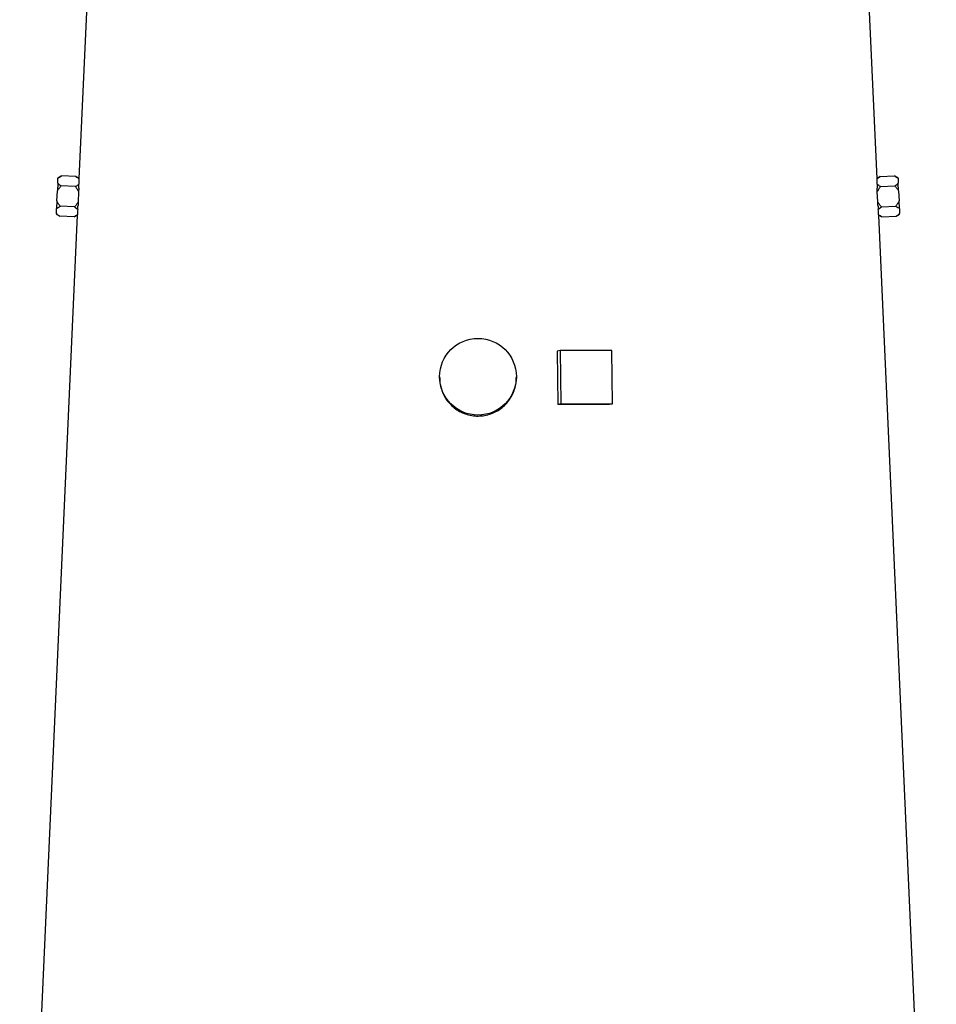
# Model space of a CAD drawing. Header units: millimetres. Extents: x 563 to 1408, y 660 to 2507.
# Tile 5 of 7: x 770 to 1200, y 1583 to 2045. Entities that reach past the tile are written whole.
import ezdxf

# ---------------------------------------------------------------- set-up
doc = ezdxf.new("R2010")
doc.units = ezdxf.units.MM

msp = doc.modelspace()

# ---------------------------------------------------------------- linework, layer by layer
at = {"color": 7, "linetype": 'Continuous', "lineweight": 25}
for p, q in [((802.32, 2062.15), (798.22, 1970.76)), ((1172.64, 1970.78), (1168.54, 2062.15)), ((788.26, 1968.55), (788.1, 1964.93)), ((788.26, 1968.55), (788.37, 1970.88)), ((788.38, 1971.14), (788.37, 1970.88)), ((790.06, 1972.01), (788.38, 1971.14)), ((796.77, 1971.71), (790.06, 1972.01)), ((798.23, 1970.78), (796.77, 1971.71)), ((798.22, 1970.58), (798.22, 1970.76)), ((1174.09, 1971.71), (1172.64, 1970.78)), ((1174.09, 1971.71), (1180.8, 1972.01)), ((1182.49, 1971.14), (1180.8, 1972.01)), ((1182.5, 1970.88), (1182.49, 1971.14)), ((1182.5, 1970.88), (1182.6, 1968.55)), ((1182.76, 1964.93), (1182.6, 1968.55)), ((787.89, 1960.27), (788.1, 1964.93)), ((796.56, 1966.97), (789.85, 1967.27)), ((798.09, 1964.48), (797.88, 1959.82)), ((798.17, 1966.25), (798.09, 1964.48)), ((1172.77, 1964.48), (1172.7, 1966.25)), ((1172.98, 1959.82), (1172.77, 1964.48)), ((1174.31, 1966.97), (1181.02, 1967.27)), ((1182.76, 1964.93), (1182.97, 1960.27)), ((787.89, 1960.27), (787.73, 1956.65)), ((797.88, 1959.82), (797.8, 1958.06)), ((1173.06, 1958.06), (1172.98, 1959.82)), ((1183.14, 1956.65), (1182.97, 1960.27)), ((787.62, 1954.32), (787.61, 1954.06)), ((787.61, 1954.06), (789.21, 1953.04)), ((787.62, 1954.32), (787.73, 1956.65)), ((796.13, 1957.48), (789.42, 1957.78)), ((797.46, 1953.6), (797.47, 1953.73)), ((1174.73, 1957.48), (1181.44, 1957.78)), ((1181.66, 1953.04), (1183.25, 1954.06)), ((1183.14, 1956.65), (1183.24, 1954.32)), ((1183.25, 1954.06), (1183.24, 1954.32)), ((797.45, 1953.53), (770.42, 1351.15)), ((795.92, 1952.74), (789.21, 1953.04)), ((795.92, 1952.74), (797.45, 1953.53)), ((1200.44, 1351.15), (1173.42, 1953.53)), ((1173.42, 1953.53), (1174.94, 1952.74)), ((1174.94, 1952.74), (1181.66, 1953.04)), ((1024.04, 1890.03), (1022.65, 1889.79)), ((1022.65, 1889.79), (1022.94, 1864.81)), ((1024.04, 1890.03), (1024.33, 1865.06)), ((1048.19, 1890.03), (1024.04, 1890.03)), ((1048.48, 1865.06), (1048.19, 1890.03)), ((967.43, 1877.78), (967.43, 1877.3)), ((1003.43, 1877.3), (1003.43, 1877.78)), ((1024.33, 1865.06), (1022.94, 1864.81)), ((1024.33, 1865.06), (1048.48, 1865.06)), ((1048.48, 1865.06), (1047.09, 1864.81))]:
    msp.add_line(p, q, dxfattribs=at)
msp.add_circle((985.43, 1877.8), 17.99, dxfattribs=at)
for centre, major_axis, ratio, start_param, end_param in [((985.81, 1960.42), (187.47, -12.62), 0.576382, 3.16434, 3.18764), ((985.05, 1960.42), (187.47, 12.62), 0.576382, 6.237138, 6.260438), ((985.81, 1941.39), (188.32, -12.68), 0.576382, 3.121482, 3.144706), ((985.05, 1941.39), (188.32, 12.68), 0.576382, 6.280072, 6.303296), ((985.33, 1856.2), (192.35, 2.24), 0.043328, 1.243461, 1.373524)]:
    msp.add_ellipse(centre, major_axis=major_axis, ratio=ratio, start_param=start_param, end_param=end_param, dxfattribs=at)
for points, knots in [([(789.85, 1967.27), (789.54, 1967.47), (789.24, 1967.67), (788.7, 1968.1), (788.46, 1968.32), (788.26, 1968.55)], [0, 0, 0, 0, 0.5, 0.5, 1, 1, 1, 1]), ([(788.37, 1970.88), (788.59, 1971.09), (788.85, 1971.29), (789.42, 1971.66), (789.73, 1971.84), (790.06, 1972.01)], [0, 0, 0, 0, 0.5, 0.5, 1, 1, 1, 1]), ([(798.2, 1968.05), (798.09, 1967.95), (797.97, 1967.85), (797.72, 1967.66), (797.59, 1967.57), (797.17, 1967.3), (796.87, 1967.13), (796.56, 1966.97)], [0, 0, 0, 0, 0.25, 0.25, 0.5, 0.5, 1, 1, 1, 1]), ([(796.77, 1971.71), (797.05, 1971.54), (797.31, 1971.36), (797.8, 1970.98), (798.03, 1970.78), (798.22, 1970.58)], [0, 0, 0, 0, 0.5, 0.5, 1, 1, 1, 1]), ([(798.17, 1966.25), (798.18, 1966.58), (798.18, 1966.89), (798.2, 1967.5), (798.2, 1967.78), (798.2, 1968.05)], [0, 0, 0, 0, 0.5, 0.5, 1, 1, 1, 1]), ([(1172.64, 1970.58), (1172.84, 1970.78), (1173.06, 1970.97), (1173.55, 1971.35), (1173.82, 1971.54), (1174.09, 1971.71)], [0, 0, 0, 0, 0.5, 0.5, 1, 1, 1, 1]), ([(1172.64, 1970.68), (1172.64, 1970.71), (1172.64, 1970.78), (1172.64, 1970.64), (1172.64, 1970.58)], [0, 0, 0, 0, 0.529166, 1, 1, 1, 1]), ([(1172.66, 1968.05), (1172.67, 1967.78), (1172.67, 1967.49), (1172.68, 1966.89), (1172.69, 1966.58), (1172.7, 1966.25)], [0, 0, 0, 0, 0.5, 0.5, 1, 1, 1, 1]), ([(1174.31, 1966.97), (1173.99, 1967.13), (1173.69, 1967.3), (1173.13, 1967.66), (1172.88, 1967.85), (1172.66, 1968.05)], [0, 0, 0, 0, 0.5, 0.5, 1, 1, 1, 1]), ([(1180.8, 1972.01), (1181.13, 1971.84), (1181.44, 1971.67), (1182.02, 1971.29), (1182.28, 1971.09), (1182.5, 1970.88)], [0, 0, 0, 0, 0.5, 0.5, 1, 1, 1, 1]), ([(1182.6, 1968.55), (1182.4, 1968.32), (1182.16, 1968.1), (1181.62, 1967.67), (1181.33, 1967.47), (1181.02, 1967.27)], [0, 0, 0, 0, 0.5, 0.5, 1, 1, 1, 1]), ([(788.1, 1964.93), (788.33, 1965.36), (788.6, 1965.77), (789.19, 1966.54), (789.51, 1966.91), (789.85, 1967.27)], [0, 0, 0, 0, 0.5, 0.5, 1, 1, 1, 1]), ([(796.56, 1966.97), (796.86, 1966.59), (797.14, 1966.19), (797.67, 1965.37), (797.9, 1964.93), (798.09, 1964.48)], [0, 0, 0, 0, 0.5, 0.5, 1, 1, 1, 1]), ([(1172.77, 1964.48), (1172.96, 1964.94), (1173.2, 1965.36), (1173.72, 1966.19), (1174, 1966.58), (1174.31, 1966.97)], [0, 0, 0, 0, 0.5, 0.5, 1, 1, 1, 1]), ([(1181.02, 1967.27), (1181.35, 1966.91), (1181.67, 1966.55), (1182.27, 1965.76), (1182.54, 1965.36), (1182.76, 1964.93)], [0, 0, 0, 0, 0.5, 0.5, 1, 1, 1, 1]), ([(789.42, 1957.78), (789.12, 1958.16), (788.84, 1958.55), (788.32, 1959.38), (788.08, 1959.82), (787.89, 1960.27)], [0, 0, 0, 0, 0.5, 0.5, 1, 1, 1, 1]), ([(797.88, 1959.82), (797.65, 1959.38), (797.38, 1958.98), (796.79, 1958.21), (796.47, 1957.83), (796.13, 1957.48)], [0, 0, 0, 0, 0.5, 0.5, 1, 1, 1, 1]), ([(1174.73, 1957.48), (1174.4, 1957.83), (1174.07, 1958.2), (1173.48, 1958.98), (1173.21, 1959.39), (1172.98, 1959.82)], [0, 0, 0, 0, 0.5, 0.5, 1, 1, 1, 1]), ([(1182.97, 1960.27), (1182.78, 1959.81), (1182.55, 1959.39), (1182.03, 1958.56), (1181.75, 1958.16), (1181.44, 1957.78)], [0, 0, 0, 0, 0.5, 0.5, 1, 1, 1, 1]), ([(789.21, 1953.04), (788.9, 1953.23), (788.61, 1953.44), (788.21, 1953.75), (788.08, 1953.86), (787.84, 1954.09), (787.72, 1954.2), (787.62, 1954.32)], [0, 0, 0, 0, 0.5, 0.5, 0.75, 0.75, 1, 1, 1, 1]), ([(787.73, 1956.65), (787.95, 1956.86), (788.21, 1957.06), (788.78, 1957.43), (789.09, 1957.61), (789.42, 1957.78)], [0, 0, 0, 0, 0.5, 0.5, 1, 1, 1, 1]), ([(797.47, 1953.73), (797.26, 1953.55), (797.02, 1953.38), (796.49, 1953.05), (796.21, 1952.89), (795.92, 1952.74)], [0, 0, 0, 0, 0.5, 0.5, 1, 1, 1, 1]), ([(796.13, 1957.48), (796.43, 1957.29), (796.72, 1957.09), (797.24, 1956.68), (797.48, 1956.47), (797.67, 1956.25)], [0, 0, 0, 0, 0.5, 0.5, 1, 1, 1, 1]), ([(797.67, 1956.25), (797.69, 1956.53), (797.72, 1956.81), (797.76, 1957.42), (797.78, 1957.73), (797.8, 1958.06)], [0, 0, 0, 0, 0.5, 0.5, 1, 1, 1, 1]), ([(1173.06, 1958.06), (1173.08, 1957.74), (1173.11, 1957.42), (1173.15, 1956.81), (1173.17, 1956.52), (1173.19, 1956.25)], [0, 0, 0, 0, 0.5, 0.5, 1, 1, 1, 1]), ([(1173.19, 1956.25), (1173.39, 1956.47), (1173.63, 1956.68), (1174.15, 1957.09), (1174.43, 1957.29), (1174.73, 1957.48)], [0, 0, 0, 0, 0.5, 0.5, 1, 1, 1, 1]), ([(1173.4, 1953.73), (1173.4, 1953.67), (1173.42, 1953.53), (1173.41, 1953.6), (1173.41, 1953.64)], [0, 0, 0, 0, 0.480082, 1, 1, 1, 1]), ([(1174.94, 1952.74), (1174.65, 1952.89), (1174.37, 1953.04), (1173.85, 1953.38), (1173.61, 1953.55), (1173.4, 1953.73)], [0, 0, 0, 0, 0.5, 0.5, 1, 1, 1, 1]), ([(1181.44, 1957.78), (1181.77, 1957.61), (1182.08, 1957.43), (1182.66, 1957.06), (1182.92, 1956.86), (1183.14, 1956.65)], [0, 0, 0, 0, 0.5, 0.5, 1, 1, 1, 1]), ([(1183.24, 1954.32), (1183.04, 1954.09), (1182.8, 1953.87), (1182.26, 1953.44), (1181.97, 1953.23), (1181.66, 1953.04)], [0, 0, 0, 0, 0.5, 0.5, 1, 1, 1, 1]), ([(967.49, 1877.3), (967.48, 1876.75), (967.46, 1875.17), (967.97, 1872.63), (968.99, 1869.78), (970.62, 1866.84), (972.24, 1865.14), (973.15, 1864.18)], [0, 0, 0, 0, 0.112432, 0.320535, 0.522526, 0.730338, 1, 1, 1, 1]), ([(973.15, 1864.18), (973.91, 1863.53), (975.45, 1862.23), (978.13, 1860.81), (981.02, 1859.81), (984.01, 1859.32), (987.07, 1859.34), (990.05, 1859.87), (992.92, 1860.88), (995.56, 1862.35), (997.93, 1864.26), (999.94, 1866.52), (1001.56, 1869.11), (1002.69, 1871.92), (1003.34, 1874.69), (1003.37, 1876.49), (1003.39, 1877.3)], [0, 0, 0, 0, 0.071574, 0.145218, 0.216794, 0.290457, 0.36183, 0.435278, 0.506565, 0.579907, 0.651426, 0.725008, 0.79672, 0.87052, 0.942085, 1, 1, 1, 1])]:
    msp.add_open_spline(points, degree=3, knots=knots, dxfattribs=at)

doc.saveas('drawing.dxf')
